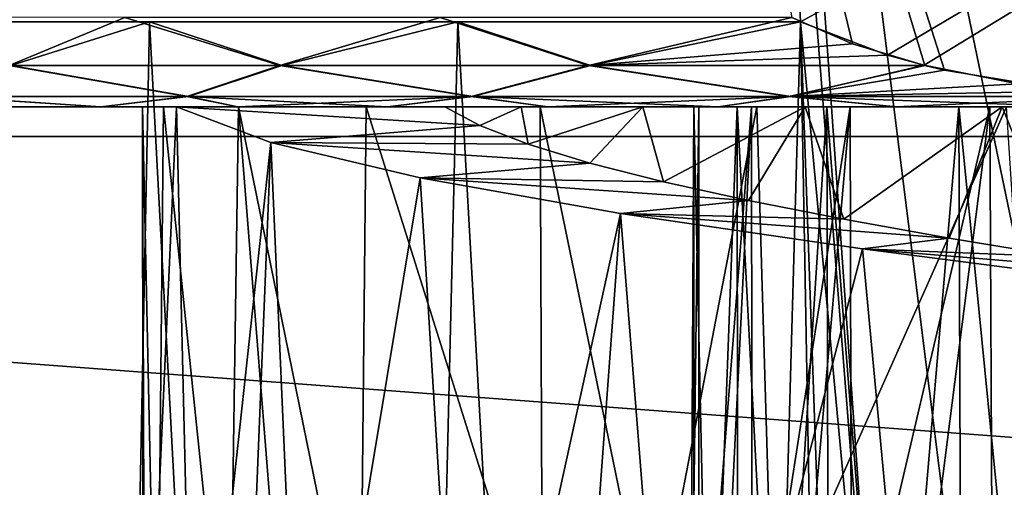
# Model space of a CAD drawing. Header units: millimetres. Extents: x -223 to 138, y -45 to 391.
# Tile 205 of 256: x -182.54 to -178.22, y 145.33 to 147.38. Entities that reach past the tile are written whole.
import ezdxf

# ---------------------------------------------------------------- set-up
doc = ezdxf.new("R2010")
doc.units = ezdxf.units.MM
doc.header["$LTSCALE"] = 65.185185
for name, color, linetype in [('564', 7, 'CONTINUOUS'), ('571', 7, 'CONTINUOUS'), ('588', 7, 'CONTINUOUS'), ('589', 7, 'CONTINUOUS'), ('606', 7, 'CONTINUOUS'), ('608', 7, 'CONTINUOUS'), ('636', 7, 'CONTINUOUS'), ('639', 7, 'CONTINUOUS'), ('640', 7, 'CONTINUOUS'), ('642', 7, 'CONTINUOUS')]:
    doc.layers.add(name, color=color, linetype=linetype)

msp = doc.modelspace()

# ---------------------------------------------------------------- linework, layer by layer
at = {"layer": '564', "color": 7, "linetype": 'CONTINUOUS', "true_color": 0xaaaaaa}
for points in [[(-195.7655, 146.8702, -73.5), (-196, 150, -73.5), (-154.2345, 146.8702, -73.5), (-195.7655, 146.8702, -73.5)], [(-154.2345, 146.8702, -73.5), (-196, 150, -73.5), (-154, 150, -73.5), (-154.2345, 146.8702, -73.5)], [(-195.0671, 143.8103, -73.5), (-195.7655, 146.8702, -73.5), (-154.9329, 143.8103, -73.5), (-195.0671, 143.8103, -73.5)], [(-154.9329, 143.8103, -73.5), (-195.7655, 146.8702, -73.5), (-154.2345, 146.8702, -73.5), (-154.9329, 143.8103, -73.5)]]:
    msp.add_3dface(points, dxfattribs=at)
at = {"layer": '571', "color": 7, "linetype": 'CONTINUOUS', "true_color": 0xaaaaaa}
for points in [[(-179.3349, 152, -49.5), (-179.2252, 149.6552, -49.5), (-178.668, 142.5956, -49.5835), (-179.3349, 152, -49.5)], [(-177.6528, 152, -50.0997), (-179.3349, 152, -49.5), (-177.6691, 143.9792, -49.9358), (-177.6528, 152, -50.0997)], [(-177.6691, 143.9792, -49.9358), (-179.3349, 152, -49.5), (-178.2465, 143.3367, -49.7494), (-177.6691, 143.9792, -49.9358)], [(-178.2465, 143.3367, -49.7494), (-179.3349, 152, -49.5), (-178.668, 142.5956, -49.5835), (-178.2465, 143.3367, -49.7494)], [(-179.1159, 147.3721, -49.5), (-178.668, 142.5956, -49.5835), (-179.2252, 149.6552, -49.5), (-179.1159, 147.3721, -49.5)], [(-183.3658, 130.7383, -45.5392), (-182.3064, 130.312, -46.8645), (-183.1272, 147.3721, -46.4141), (-183.3658, 130.7383, -45.5392)], [(-183.1272, 147.3721, -46.4141), (-182.3064, 130.312, -46.8645), (-181.9663, 147.3721, -47.6591), (-183.1272, 147.3721, -46.4141)], [(-182.3064, 130.312, -46.8645), (-181.0361, 129.8862, -47.9942), (-181.9663, 147.3721, -47.6591), (-182.3064, 130.312, -46.8645)], [(-181.9663, 147.3721, -47.6591), (-181.0361, 129.8862, -47.9942), (-180.617, 147.3721, -48.6971), (-181.9663, 147.3721, -47.6591)], [(-181.0361, 129.8862, -47.9942), (-179.6192, 129.5143, -48.8804), (-180.617, 147.3721, -48.6971), (-181.0361, 129.8862, -47.9942)], [(-180.617, 147.3721, -48.6971), (-179.6192, 129.5143, -48.8804), (-179.1159, 147.3721, -49.5), (-180.617, 147.3721, -48.6971)], [(-179.1159, 147.3721, -49.5), (-179.6192, 129.5143, -48.8804), (-179, 141, -49.4164), (-179.1159, 147.3721, -49.5)], [(-178.668, 142.5956, -49.5835), (-179.1159, 147.3721, -49.5), (-178.9181, 141.805, -49.4675), (-178.668, 142.5956, -49.5835)], [(-178.9181, 141.805, -49.4675), (-179.1159, 147.3721, -49.5), (-179, 141, -49.4164), (-178.9181, 141.805, -49.4675)]]:
    msp.add_3dface(points, dxfattribs=at)
at = {"layer": '588', "color": 7, "linetype": 'CONTINUOUS', "true_color": 0xaaaaaa}
for points in [[(-180.674, 147, -41.2011), (-180.52, 146.9178, -41.7799), (-181.8481, 147, -41.4496), (-180.674, 147, -41.2011)], [(-181.8481, 147, -41.4496), (-180.52, 146.9178, -41.7799), (-181.4352, 146.8442, -42.7538), (-181.8481, 147, -41.4496)], [(-180.52, 146.9178, -41.7799), (-180.308, 146.8359, -42.3377), (-181.4352, 146.8442, -42.7538), (-180.52, 146.9178, -41.7799)], [(-180.308, 146.8359, -42.3377), (-180.0389, 146.7538, -42.8718), (-181.4352, 146.8442, -42.7538), (-180.308, 146.8359, -42.3377)], [(-181.4352, 146.8442, -42.7538), (-180.0389, 146.7538, -42.8718), (-180.7814, 146.6894, -43.9463), (-181.4352, 146.8442, -42.7538)], [(-180.0389, 146.7538, -42.8718), (-179.7155, 146.6715, -43.3766), (-180.7814, 146.6894, -43.9463), (-180.0389, 146.7538, -42.8718)], [(-179.7155, 146.6715, -43.3766), (-179.3432, 146.5895, -43.844), (-180.7814, 146.6894, -43.9463), (-179.7155, 146.6715, -43.3766)], [(-180.7814, 146.6894, -43.9463), (-179.3432, 146.5895, -43.844), (-179.9037, 146.5337, -44.9949), (-180.7814, 146.6894, -43.9463)], [(-179.3432, 146.5895, -43.844), (-178.9254, 146.5076, -44.2696), (-179.9037, 146.5337, -44.9949), (-179.3432, 146.5895, -43.844)], [(-178.9254, 146.5076, -44.2696), (-178.464, 146.4254, -44.6516), (-179.9037, 146.5337, -44.9949), (-178.9254, 146.5076, -44.2696)], [(-179.9037, 146.5337, -44.9949), (-178.464, 146.4254, -44.6516), (-178.8439, 146.3786, -45.85), (-179.9037, 146.5337, -44.9949)], [(-178.464, 146.4254, -44.6516), (-177.9661, 146.3432, -44.984), (-178.8439, 146.3786, -45.85), (-178.464, 146.4254, -44.6516)], [(-177.9661, 146.3432, -44.984), (-177.4394, 146.2614, -45.262), (-178.8439, 146.3786, -45.85), (-177.9661, 146.3432, -44.984)], [(-178.8439, 146.3786, -45.85), (-177.4394, 146.2614, -45.262), (-177.6332, 146.2229, -46.4854), (-178.8439, 146.3786, -45.85)]]:
    msp.add_3dface(points, dxfattribs=at)
at = {"layer": '589', "color": 7, "linetype": 'CONTINUOUS', "true_color": 0xaaaaaa}
for points in [[(-181.987, 143.9179, -40.423), (-181.9946, 143.9961, -39.7356), (-181.9978, 147, -40.1598), (-181.987, 143.9179, -40.423)], [(-181.8481, 147, -41.4496), (-181.987, 143.9179, -40.423), (-181.9978, 147, -40.1598), (-181.8481, 147, -41.4496)], [(-181.9946, 143.9961, -39.7356), (-181.9349, 144.0743, -39.05), (-181.9978, 147, -40.1598), (-181.9946, 143.9961, -39.7356)], [(-181.9978, 147, -40.1598), (-181.9349, 144.0743, -39.05), (-181.9061, 147, -38.8586), (-181.9978, 147, -40.1598)], [(-181.7713, 143.7622, -41.7734), (-181.987, 143.9179, -40.423), (-181.8481, 147, -41.4496), (-181.7713, 143.7622, -41.7734)], [(-181.9349, 144.0743, -39.05), (-181.618, 144.23, -37.72), (-181.9061, 147, -38.8586), (-181.9349, 144.0743, -39.05)], [(-181.9061, 147, -38.8586), (-181.618, 144.23, -37.72), (-181.5767, 147, -37.6036), (-181.9061, 147, -38.8586)], [(-181.7713, 143.7622, -41.7734), (-181.8481, 147, -41.4496), (-181.4352, 146.8442, -42.7538), (-181.7713, 143.7622, -41.7734)], [(-181.618, 144.23, -37.72), (-181.3622, 144.3082, -37.0817), (-181.5767, 147, -37.6036), (-181.618, 144.23, -37.72)], [(-181.3622, 144.3082, -37.0817), (-181.0449, 144.3865, -36.4708), (-181.5767, 147, -37.6036), (-181.3622, 144.3082, -37.0817)], [(-181.5767, 147, -37.6036), (-181.0449, 144.3865, -36.4708), (-181.0176, 147, -36.4244), (-181.5767, 147, -37.6036)], [(-181.0449, 144.3865, -36.4708), (-180.245, 144.542, -35.3646), (-181.0176, 147, -36.4244), (-181.0449, 144.3865, -36.4708)], [(-181.0176, 147, -36.4244), (-180.245, 144.542, -35.3646), (-180.2555, 147, -35.3765), (-181.0176, 147, -36.4244)], [(-180.245, 144.542, -35.3646), (-179.7649, 144.6201, -34.8726), (-180.2555, 147, -35.3765), (-180.245, 144.542, -35.3646)], [(-180.2555, 147, -35.3765), (-179.7649, 144.6201, -34.8726), (-179.3063, 147, -34.4817), (-180.2555, 147, -35.3765)], [(-179.7649, 144.6201, -34.8726), (-179.2384, 144.6984, -34.4293), (-179.3063, 147, -34.4817), (-179.7649, 144.6201, -34.8726)], [(-179.3063, 147, -34.4817), (-179.2384, 144.6984, -34.4293), (-178.214, 147, -33.7817), (-179.3063, 147, -34.4817)], [(-179.2384, 144.6984, -34.4293), (-178.0751, 144.854, -33.7119), (-178.214, 147, -33.7817), (-179.2384, 144.6984, -34.4293)], [(-181.5642, 143.6839, -42.4299), (-181.7713, 143.7622, -41.7734), (-181.4352, 146.8442, -42.7538), (-181.5642, 143.6839, -42.4299)], [(-181.2945, 143.6057, -43.0621), (-181.5642, 143.6839, -42.4299), (-181.4352, 146.8442, -42.7538), (-181.2945, 143.6057, -43.0621)], [(-181.2945, 143.6057, -43.0621), (-181.4352, 146.8442, -42.7538), (-180.7814, 146.6894, -43.9463), (-181.2945, 143.6057, -43.0621)], [(-180.5802, 143.4502, -44.2258), (-181.2945, 143.6057, -43.0621), (-180.7814, 146.6894, -43.9463), (-180.5802, 143.4502, -44.2258)], [(-180.5802, 143.4502, -44.2258), (-180.7814, 146.6894, -43.9463), (-179.9037, 146.5337, -44.9949), (-180.5802, 143.4502, -44.2258)], [(-180.138, 143.3719, -44.7534), (-180.5802, 143.4502, -44.2258), (-179.9037, 146.5337, -44.9949), (-180.138, 143.3719, -44.7534)], [(-179.6468, 143.2937, -45.2349), (-180.138, 143.3719, -44.7534), (-179.9037, 146.5337, -44.9949), (-179.6468, 143.2937, -45.2349)], [(-179.6468, 143.2937, -45.2349), (-179.9037, 146.5337, -44.9949), (-178.8439, 146.3786, -45.85), (-179.6468, 143.2937, -45.2349)], [(-178.5409, 143.1381, -46.038), (-179.6468, 143.2937, -45.2349), (-178.8439, 146.3786, -45.85), (-178.5409, 143.1381, -46.038)], [(-178.5409, 143.1381, -46.038), (-178.8439, 146.3786, -45.85), (-177.6332, 146.2229, -46.4854), (-178.5409, 143.1381, -46.038)], [(-177.9308, 143.0598, -46.3564), (-178.5409, 143.1381, -46.038), (-177.6332, 146.2229, -46.4854), (-177.9308, 143.0598, -46.3564)]]:
    msp.add_3dface(points, dxfattribs=at)
at = {"layer": '606', "color": 7, "linetype": 'CONTINUOUS', "true_color": 0xaaaaaa}
for points in [[(-179.5615, 144.0689, -39.4066), (-179.5989, 143.9829, -39.9025), (-179.5616, 147, -39.4076), (-179.5615, 144.0689, -39.4066)], [(-179.5989, 143.9829, -39.9025), (-179.5826, 143.8969, -40.3988), (-179.5829, 147, -40.3956), (-179.5989, 143.9829, -39.9025)], [(-179.5616, 147, -39.4076), (-179.5989, 143.9829, -39.9025), (-179.5829, 147, -40.3956), (-179.5616, 147, -39.4076)], [(-179.5826, 143.8969, -40.3988), (-179.5127, 143.8108, -40.8913), (-179.5829, 147, -40.3956), (-179.5826, 143.8969, -40.3988)], [(-179.5829, 147, -40.3956), (-179.5127, 143.8108, -40.8913), (-179.3926, 147, -41.3655), (-179.5829, 147, -40.3956)], [(-179.3302, 147, -38.448), (-179.5615, 144.0689, -39.4066), (-179.5616, 147, -39.4076), (-179.3302, 147, -38.448)], [(-179.4707, 144.1551, -38.9171), (-179.5615, 144.0689, -39.4066), (-179.3302, 147, -38.448), (-179.4707, 144.1551, -38.9171)], [(-179.5127, 143.8108, -40.8913), (-179.3901, 143.7247, -41.3738), (-179.3926, 147, -41.3655), (-179.5127, 143.8108, -40.8913)], [(-179.3276, 144.2412, -38.4406), (-179.4707, 144.1551, -38.9171), (-179.3302, 147, -38.448), (-179.3276, 144.2412, -38.4406)], [(-179.3901, 143.7247, -41.3738), (-179.2159, 143.6385, -41.8399), (-179.3926, 147, -41.3655), (-179.3901, 143.7247, -41.3738)], [(-179.3926, 147, -41.3655), (-179.2159, 143.6385, -41.8399), (-178.9998, 147, -42.2718), (-179.3926, 147, -41.3655)], [(-178.8987, 147, -37.5586), (-179.3276, 144.2412, -38.4406), (-179.3302, 147, -38.448), (-178.8987, 147, -37.5586)], [(-179.1336, 144.3274, -37.9818), (-179.3276, 144.2412, -38.4406), (-178.8987, 147, -37.5586), (-179.1336, 144.3274, -37.9818)], [(-179.2159, 143.6385, -41.8399), (-178.9923, 143.5523, -42.2849), (-178.9998, 147, -42.2718), (-179.2159, 143.6385, -41.8399)], [(-178.8917, 144.4135, -37.5475), (-179.1336, 144.3274, -37.9818), (-178.8987, 147, -37.5586), (-178.8917, 144.4135, -37.5475)], [(-178.9923, 143.5523, -42.2849), (-178.7226, 143.4663, -42.7023), (-178.9998, 147, -42.2718), (-178.9923, 143.5523, -42.2849)], [(-178.9998, 147, -42.2718), (-178.7226, 143.4663, -42.7023), (-178.4222, 147, -43.0738), (-178.9998, 147, -42.2718)], [(-178.2872, 147, -36.7822), (-178.8917, 144.4135, -37.5475), (-178.8987, 147, -37.5586), (-178.2872, 147, -36.7822)], [(-178.6041, 144.4996, -37.1418), (-178.8917, 144.4135, -37.5475), (-178.2872, 147, -36.7822), (-178.6041, 144.4996, -37.1418)], [(-178.7226, 143.4663, -42.7023), (-178.4091, 143.3803, -43.0883), (-178.4222, 147, -43.0738), (-178.7226, 143.4663, -42.7023)], [(-178.2743, 144.5857, -36.7691), (-178.6041, 144.4996, -37.1418), (-178.2872, 147, -36.7822), (-178.2743, 144.5857, -36.7691)], [(-178.4091, 143.3803, -43.0883), (-178.0555, 143.2941, -43.4386), (-178.4222, 147, -43.0738), (-178.4091, 143.3803, -43.0883)], [(-178.4222, 147, -43.0738), (-178.0555, 143.2941, -43.4386), (-177.6874, 147, -43.7333), (-178.4222, 147, -43.0738)], [(-177.5248, 147, -36.1549), (-178.2743, 144.5857, -36.7691), (-178.2872, 147, -36.7822), (-177.5248, 147, -36.1549)], [(-177.9064, 144.6718, -36.4345), (-178.2743, 144.5857, -36.7691), (-177.5248, 147, -36.1549), (-177.9064, 144.6718, -36.4345)]]:
    msp.add_3dface(points, dxfattribs=at)
at = {"layer": '608', "color": 7, "linetype": 'CONTINUOUS', "true_color": 0xaaaaaa}
for points in [[(-180.52, 146.9178, -41.7799), (-180.674, 147, -41.2011), (-180.3392, 147, -42.2656), (-180.52, 146.9178, -41.7799)], [(-180.308, 146.8359, -42.3377), (-180.52, 146.9178, -41.7799), (-180.3392, 147, -42.2656), (-180.308, 146.8359, -42.3377)], [(-179.8056, 147, -43.247), (-180.308, 146.8359, -42.3377), (-180.3392, 147, -42.2656), (-179.8056, 147, -43.247)], [(-180.0389, 146.7538, -42.8718), (-180.308, 146.8359, -42.3377), (-179.8056, 147, -43.247), (-180.0389, 146.7538, -42.8718)], [(-179.7155, 146.6715, -43.3766), (-180.0389, 146.7538, -42.8718), (-179.8056, 147, -43.247), (-179.7155, 146.6715, -43.3766)], [(-179.0958, 147, -44.1065), (-179.7155, 146.6715, -43.3766), (-179.8056, 147, -43.247), (-179.0958, 147, -44.1065)], [(-179.3432, 146.5895, -43.844), (-179.7155, 146.6715, -43.3766), (-179.0958, 147, -44.1065), (-179.3432, 146.5895, -43.844)], [(-178.9254, 146.5076, -44.2696), (-179.3432, 146.5895, -43.844), (-179.0958, 147, -44.1065), (-178.9254, 146.5076, -44.2696)], [(-178.2322, 147, -44.8157), (-178.9254, 146.5076, -44.2696), (-179.0958, 147, -44.1065), (-178.2322, 147, -44.8157)], [(-178.464, 146.4254, -44.6516), (-178.9254, 146.5076, -44.2696), (-178.2322, 147, -44.8157), (-178.464, 146.4254, -44.6516)], [(-177.9661, 146.3432, -44.984), (-178.464, 146.4254, -44.6516), (-178.2322, 147, -44.8157), (-177.9661, 146.3432, -44.984)], [(-177.2529, 147, -45.3445), (-177.9661, 146.3432, -44.984), (-178.2322, 147, -44.8157), (-177.2529, 147, -45.3445)]]:
    msp.add_3dface(points, dxfattribs=at)
at = {"layer": '636', "color": 7, "linetype": 'CONTINUOUS', "true_color": 0xaaaaaa}
for points in [[(-182.7228, 147, -45.6604), (-182.1805, 147, -46.3341), (-182.1806, 147, -33.6659), (-182.7228, 147, -45.6604)], [(-182.7228, 147, -34.3397), (-182.7228, 147, -45.6604), (-182.1806, 147, -33.6659), (-182.7228, 147, -34.3397)], [(-181.9978, 147, -40.1598), (-181.9061, 147, -38.8586), (-182.1806, 147, -33.6659), (-181.9978, 147, -40.1598)], [(-182.1805, 147, -46.3341), (-181.9978, 147, -40.1598), (-182.1806, 147, -33.6659), (-182.1805, 147, -46.3341)], [(-182.1806, 147, -33.6659), (-181.9061, 147, -38.8586), (-181.5797, 147, -33.0438), (-182.1806, 147, -33.6659)], [(-181.5797, 147, -46.9562), (-181.9978, 147, -40.1598), (-182.1805, 147, -46.3341), (-181.5797, 147, -46.9562)], [(-181.8481, 147, -41.4496), (-181.9978, 147, -40.1598), (-181.5797, 147, -46.9562), (-181.8481, 147, -41.4496)], [(-181.9061, 147, -38.8586), (-181.5767, 147, -37.6036), (-181.5797, 147, -33.0438), (-181.9061, 147, -38.8586)], [(-180.674, 147, -41.2011), (-181.8481, 147, -41.4496), (-180.9252, 147, -47.5215), (-180.674, 147, -41.2011)], [(-180.9252, 147, -47.5215), (-181.8481, 147, -41.4496), (-181.5797, 147, -46.9562), (-180.9252, 147, -47.5215)], [(-181.5767, 147, -37.6036), (-181.0176, 147, -36.4244), (-181.5797, 147, -33.0438), (-181.5767, 147, -37.6036)], [(-181.5797, 147, -33.0438), (-181.0176, 147, -36.4244), (-180.9252, 147, -32.4785), (-181.5797, 147, -33.0438)], [(-181.0176, 147, -36.4244), (-180.2555, 147, -35.3765), (-180.9252, 147, -32.4785), (-181.0176, 147, -36.4244)], [(-180.2223, 147, -48.0255), (-180.674, 147, -41.2011), (-180.9252, 147, -47.5215), (-180.2223, 147, -48.0255)], [(-180.9252, 147, -32.4785), (-180.2555, 147, -35.3765), (-180.2224, 147, -31.9745), (-180.9252, 147, -32.4785)], [(-180.3392, 147, -42.2656), (-180.674, 147, -41.2011), (-180.2223, 147, -48.0255), (-180.3392, 147, -42.2656)], [(-179.8056, 147, -43.247), (-180.3392, 147, -42.2656), (-180.2223, 147, -48.0255), (-179.8056, 147, -43.247)], [(-180.2555, 147, -35.3765), (-179.3063, 147, -34.4817), (-180.2224, 147, -31.9745), (-180.2555, 147, -35.3765)], [(-180.2224, 147, -31.9745), (-179.3063, 147, -34.4817), (-179.4769, 147, -31.536), (-180.2224, 147, -31.9745)], [(-179.4768, 147, -48.464), (-179.8056, 147, -43.247), (-180.2223, 147, -48.0255), (-179.4768, 147, -48.464)], [(-179.0958, 147, -44.1065), (-179.8056, 147, -43.247), (-179.4768, 147, -48.464), (-179.0958, 147, -44.1065)], [(-179.5616, 147, -39.4076), (-179.5829, 147, -40.3956), (-179.3926, 147, -41.3655), (-179.5616, 147, -39.4076)], [(-179.3302, 147, -38.448), (-179.5616, 147, -39.4076), (-179.3926, 147, -41.3655), (-179.3302, 147, -38.448)], [(-179.4769, 147, -31.536), (-179.3063, 147, -34.4817), (-178.6949, 147, -31.1666), (-179.4769, 147, -31.536)], [(-178.6949, 147, -48.8334), (-179.0958, 147, -44.1065), (-179.4768, 147, -48.464), (-178.6949, 147, -48.8334)], [(-179.3302, 147, -38.448), (-179.3926, 147, -41.3655), (-178.9998, 147, -42.2718), (-179.3302, 147, -38.448)], [(-178.8987, 147, -37.5586), (-179.3302, 147, -38.448), (-178.9998, 147, -42.2718), (-178.8987, 147, -37.5586)], [(-179.3063, 147, -34.4817), (-178.214, 147, -33.7817), (-178.6949, 147, -31.1666), (-179.3063, 147, -34.4817)], [(-178.2322, 147, -44.8157), (-179.0958, 147, -44.1065), (-178.6949, 147, -48.8334), (-178.2322, 147, -44.8157)], [(-178.8987, 147, -37.5586), (-178.9998, 147, -42.2718), (-178.4222, 147, -43.0738), (-178.8987, 147, -37.5586)], [(-178.2872, 147, -36.7822), (-178.8987, 147, -37.5586), (-178.4222, 147, -43.0738), (-178.2872, 147, -36.7822)], [(-178.6949, 147, -31.1666), (-178.214, 147, -33.7817), (-177.8828, 147, -30.8693), (-178.6949, 147, -31.1666)], [(-177.8828, 147, -49.1308), (-178.2322, 147, -44.8157), (-178.6949, 147, -48.8334), (-177.8828, 147, -49.1308)], [(-178.2872, 147, -36.7822), (-178.4222, 147, -43.0738), (-177.6874, 147, -43.7333), (-178.2872, 147, -36.7822)], [(-177.5248, 147, -36.1549), (-178.2872, 147, -36.7822), (-177.6874, 147, -43.7333), (-177.5248, 147, -36.1549)], [(-177.2529, 147, -45.3445), (-178.2322, 147, -44.8157), (-177.8828, 147, -49.1308), (-177.2529, 147, -45.3445)]]:
    msp.add_3dface(points, dxfattribs=at)
at = {"layer": '639', "color": 7, "linetype": 'CONTINUOUS', "true_color": 0xaaaaaa}
for points in [[(-180.031, 152, -30.5), (-176.1964, 147, -30.5), (-173.8036, 147, -30.5), (-180.031, 152, -30.5)], [(-176.1964, 147, -30.5), (-180.031, 152, -30.5), (-177.1653, 147.0144, -30.5), (-176.1964, 147, -30.5)], [(-180.031, 152, -30.5), (-173.8036, 147, -30.5), (-172.8358, 147.0143, -30.5), (-180.031, 152, -30.5)], [(-170.8454, 147.3917, -30.5), (-180.031, 152, -30.5), (-171.1091, 147.277, -30.5), (-170.8454, 147.3917, -30.5)], [(-171.1091, 147.277, -30.5), (-180.031, 152, -30.5), (-171.4282, 147.1813, -30.5), (-171.1091, 147.277, -30.5)], [(-171.4282, 147.1813, -30.5), (-180.031, 152, -30.5), (-171.5117, 147.1617, -30.5), (-171.4282, 147.1813, -30.5)], [(-171.5117, 147.1617, -30.5), (-180.031, 152, -30.5), (-172.0705, 147.0695, -30.5), (-171.5117, 147.1617, -30.5)], [(-172.0705, 147.0695, -30.5), (-180.031, 152, -30.5), (-172.306, 147.0459, -30.5), (-172.0705, 147.0695, -30.5)], [(-172.306, 147.0459, -30.5), (-180.031, 152, -30.5), (-172.8358, 147.0143, -30.5), (-172.306, 147.0459, -30.5)], [(-177.1653, 147.0144, -30.5), (-180.031, 152, -30.5), (-177.6938, 147.0459, -30.5), (-177.1653, 147.0144, -30.5)], [(-177.6938, 147.0459, -30.5), (-180.031, 152, -30.5), (-177.9273, 147.0693, -30.5), (-177.6938, 147.0459, -30.5)], [(-177.9273, 147.0693, -30.5), (-180.031, 152, -30.5), (-178.4855, 147.161, -30.5), (-177.9273, 147.0693, -30.5)], [(-178.4855, 147.161, -30.5), (-180.031, 152, -30.5), (-178.5718, 147.1813, -30.5), (-178.4855, 147.161, -30.5)], [(-178.5718, 147.1813, -30.5), (-180.031, 152, -30.5), (-178.8884, 147.2761, -30.5), (-178.5718, 147.1813, -30.5)], [(-178.8884, 147.2761, -30.5), (-180.031, 152, -30.5), (-179.1544, 147.3916, -30.5), (-178.8884, 147.2761, -30.5)]]:
    msp.add_3dface(points, dxfattribs=at)
at = {"layer": '640', "color": 7, "linetype": 'CONTINUOUS', "true_color": 0xaaaaaa}
for points in [[(-182.0746, 147.3911, -32.4203), (-183.25, 147.3922, -33.7186), (-182.5817, 147.1805, -33.2544), (-182.0746, 147.3911, -32.4203)], [(-183.1272, 147.3721, -46.4141), (-181.9663, 147.3721, -47.6591), (-182.5741, 147.1805, -46.7541), (-183.1272, 147.3721, -46.4141)], [(-181.3967, 147.1805, -32.1217), (-182.0746, 147.3911, -32.4203), (-182.5817, 147.1805, -33.2544), (-181.3967, 147.1805, -32.1217)], [(-182.5741, 147.1805, -46.7541), (-181.9663, 147.3721, -47.6591), (-181.3879, 147.1805, -47.8855), (-182.5741, 147.1805, -46.7541)], [(-180.6945, 147.3911, -31.3355), (-182.0746, 147.3911, -32.4203), (-181.3967, 147.1805, -32.1217), (-180.6945, 147.3911, -31.3355)], [(-181.9663, 147.3721, -47.6591), (-180.617, 147.3721, -48.6971), (-181.3879, 147.1805, -47.8855), (-181.9663, 147.3721, -47.6591)], [(-180.0448, 147.1805, -31.1946), (-180.6945, 147.3911, -31.3355), (-181.3967, 147.1805, -32.1217), (-180.0448, 147.1805, -31.1946)], [(-181.3879, 147.1805, -47.8855), (-180.617, 147.3721, -48.6971), (-180.035, 147.1805, -48.811), (-181.3879, 147.1805, -47.8855)], [(-179.1544, 147.3916, -30.5), (-180.6945, 147.3911, -31.3355), (-180.0448, 147.1805, -31.1946), (-179.1544, 147.3916, -30.5)], [(-180.617, 147.3721, -48.6971), (-179.1159, 147.3721, -49.5), (-180.035, 147.1805, -48.811), (-180.617, 147.3721, -48.6971)], [(-178.8884, 147.2761, -30.5), (-179.1544, 147.3916, -30.5), (-180.0448, 147.1805, -31.1946), (-178.8884, 147.2761, -30.5)], [(-180.035, 147.1805, -48.811), (-179.1159, 147.3721, -49.5), (-178.7349, 147.2257, -49.5), (-180.035, 147.1805, -48.811)], [(-178.5718, 147.1813, -30.5), (-178.8884, 147.2761, -30.5), (-180.0448, 147.1805, -31.1946), (-178.5718, 147.1813, -30.5)], [(-178.5743, 147.1819, -49.5), (-180.035, 147.1805, -48.811), (-178.7349, 147.2257, -49.5), (-178.5743, 147.1819, -49.5)], [(-178.5718, 147.1813, -30.5), (-180.0448, 147.1805, -31.1946), (-179.1671, 147.046, -31.0474), (-178.5718, 147.1813, -30.5)], [(-180.035, 147.1805, -48.811), (-178.5743, 147.1819, -49.5), (-179.1582, 147.046, -48.9567), (-180.035, 147.1805, -48.811)], [(-178.4855, 147.161, -30.5), (-178.5718, 147.1813, -30.5), (-179.1671, 147.046, -31.0474), (-178.4855, 147.161, -30.5)], [(-179.1582, 147.046, -48.9567), (-178.5743, 147.1819, -49.5), (-178.1637, 147.101, -49.5), (-179.1582, 147.046, -48.9567)], [(-182.5817, 147.1805, -33.2544), (-182.8705, 147.046, -34.036), (-181.8038, 147.046, -32.8431), (-182.5817, 147.1805, -33.2544)], [(-182.5741, 147.1805, -46.7541), (-181.7967, 147.046, -47.1637), (-182.8646, 147.046, -45.9718), (-182.5741, 147.1805, -46.7541)], [(-181.3967, 147.1805, -32.1217), (-182.5817, 147.1805, -33.2544), (-181.8038, 147.046, -32.8431), (-181.3967, 147.1805, -32.1217)], [(-182.5741, 147.1805, -46.7541), (-181.3879, 147.1805, -47.8855), (-181.7967, 147.046, -47.1637), (-182.5741, 147.1805, -46.7541)], [(-181.3967, 147.1805, -32.1217), (-181.8038, 147.046, -32.8431), (-180.5584, 147.046, -31.8381), (-181.3967, 147.1805, -32.1217)], [(-181.3879, 147.1805, -47.8855), (-180.5503, 147.046, -48.1675), (-181.7967, 147.046, -47.1637), (-181.3879, 147.1805, -47.8855)], [(-180.0448, 147.1805, -31.1946), (-181.3967, 147.1805, -32.1217), (-180.5584, 147.046, -31.8381), (-180.0448, 147.1805, -31.1946)], [(-181.3879, 147.1805, -47.8855), (-180.035, 147.1805, -48.811), (-180.5503, 147.046, -48.1675), (-181.3879, 147.1805, -47.8855)], [(-180.0448, 147.1805, -31.1946), (-180.5584, 147.046, -31.8381), (-179.1671, 147.046, -31.0474), (-180.0448, 147.1805, -31.1946)], [(-180.035, 147.1805, -48.811), (-179.1582, 147.046, -48.9567), (-180.5503, 147.046, -48.1675), (-180.035, 147.1805, -48.811)], [(-177.9273, 147.0693, -30.5), (-178.4855, 147.161, -30.5), (-179.1671, 147.046, -31.0474), (-177.9273, 147.0693, -30.5)], [(-177.6956, 147.046, -49.5), (-179.1582, 147.046, -48.9567), (-178.1637, 147.101, -49.5), (-177.6956, 147.046, -49.5)], [(-177.6938, 147.0459, -30.5), (-177.9273, 147.0693, -30.5), (-179.1671, 147.046, -31.0474), (-177.6938, 147.0459, -30.5)], [(-182.7228, 147, -34.3397), (-182.1806, 147, -33.6659), (-182.8705, 147.046, -34.036), (-182.7228, 147, -34.3397)], [(-182.8705, 147.046, -34.036), (-182.1806, 147, -33.6659), (-181.8038, 147.046, -32.8431), (-182.8705, 147.046, -34.036)], [(-182.1805, 147, -46.3341), (-182.7228, 147, -45.6604), (-182.8646, 147.046, -45.9718), (-182.1805, 147, -46.3341)], [(-181.7967, 147.046, -47.1637), (-182.1805, 147, -46.3341), (-182.8646, 147.046, -45.9718), (-181.7967, 147.046, -47.1637)], [(-182.1806, 147, -33.6659), (-181.5797, 147, -33.0438), (-181.8038, 147.046, -32.8431), (-182.1806, 147, -33.6659)], [(-181.5797, 147, -46.9562), (-182.1805, 147, -46.3341), (-181.7967, 147.046, -47.1637), (-181.5797, 147, -46.9562)], [(-181.5797, 147, -33.0438), (-180.9252, 147, -32.4785), (-181.8038, 147.046, -32.8431), (-181.5797, 147, -33.0438)], [(-181.8038, 147.046, -32.8431), (-180.9252, 147, -32.4785), (-180.5584, 147.046, -31.8381), (-181.8038, 147.046, -32.8431)], [(-180.5503, 147.046, -48.1675), (-181.5797, 147, -46.9562), (-181.7967, 147.046, -47.1637), (-180.5503, 147.046, -48.1675)], [(-180.9252, 147, -47.5215), (-181.5797, 147, -46.9562), (-180.5503, 147.046, -48.1675), (-180.9252, 147, -47.5215)], [(-180.2223, 147, -48.0255), (-180.9252, 147, -47.5215), (-180.5503, 147.046, -48.1675), (-180.2223, 147, -48.0255)], [(-180.9252, 147, -32.4785), (-180.2224, 147, -31.9745), (-180.5584, 147.046, -31.8381), (-180.9252, 147, -32.4785)], [(-180.2224, 147, -31.9745), (-179.4769, 147, -31.536), (-180.5584, 147.046, -31.8381), (-180.2224, 147, -31.9745)], [(-180.5584, 147.046, -31.8381), (-179.4769, 147, -31.536), (-179.1671, 147.046, -31.0474), (-180.5584, 147.046, -31.8381)], [(-179.1582, 147.046, -48.9567), (-180.2223, 147, -48.0255), (-180.5503, 147.046, -48.1675), (-179.1582, 147.046, -48.9567)], [(-179.4768, 147, -48.464), (-180.2223, 147, -48.0255), (-179.1582, 147.046, -48.9567), (-179.4768, 147, -48.464)], [(-179.4769, 147, -31.536), (-178.6949, 147, -31.1666), (-179.1671, 147.046, -31.0474), (-179.4769, 147, -31.536)], [(-178.6949, 147, -48.8334), (-179.4768, 147, -48.464), (-179.1582, 147.046, -48.9567), (-178.6949, 147, -48.8334)], [(-178.6949, 147, -31.1666), (-177.8828, 147, -30.8693), (-179.1671, 147.046, -31.0474), (-178.6949, 147, -31.1666)], [(-177.8828, 147, -30.8693), (-177.6938, 147.0459, -30.5), (-179.1671, 147.046, -31.0474), (-177.8828, 147, -30.8693)], [(-177.6956, 147.046, -49.5), (-178.6949, 147, -48.8334), (-179.1582, 147.046, -48.9567), (-177.6956, 147.046, -49.5)], [(-177.8828, 147, -49.1308), (-178.6949, 147, -48.8334), (-177.6956, 147.046, -49.5), (-177.8828, 147, -49.1308)]]:
    msp.add_3dface(points, dxfattribs=at)
at = {"layer": '642', "color": 7, "linetype": 'CONTINUOUS', "true_color": 0xaaaaaa}
for points in [[(-179.1159, 147.3721, -49.5), (-179.2252, 149.6552, -49.5), (-170.6651, 152, -49.5), (-179.1159, 147.3721, -49.5)], [(-179.1159, 147.3721, -49.5), (-170.6651, 152, -49.5), (-178.7349, 147.2257, -49.5), (-179.1159, 147.3721, -49.5)], [(-170.6651, 152, -49.5), (-178.5743, 147.1819, -49.5), (-178.7349, 147.2257, -49.5), (-170.6651, 152, -49.5)], [(-178.5743, 147.1819, -49.5), (-170.6651, 152, -49.5), (-178.1637, 147.101, -49.5), (-178.5743, 147.1819, -49.5)]]:
    msp.add_3dface(points, dxfattribs=at)

doc.saveas('drawing.dxf')
